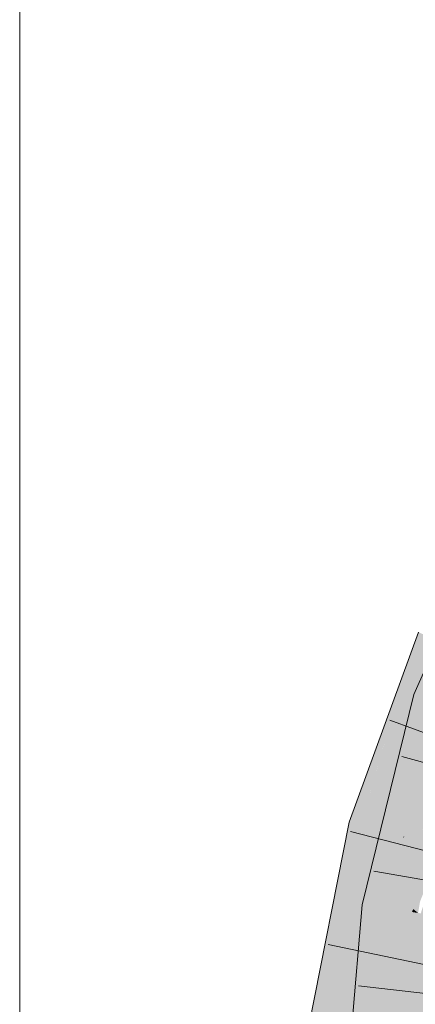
# Model space of a CAD drawing. Extents: x -620 to 3480, y 62 to 1107.
# Tile 220 of 256: x 170.815 to 171.692, y 818.022 to 820.202. Entities that reach past the tile are written whole.
import ezdxf

# ---------------------------------------------------------------- set-up
doc = ezdxf.new("R2010")
doc.units = 0
doc.layers.get('0').update_dxf_attribs({"lineweight": 35})
doc.layers.add('E_Detail_Linie_Text_Bem', color=7, linetype='Continuous', lineweight=13)
doc.layers.add('E_Leerrohr 32-A06G9GVS8I', color=7, linetype='Continuous', lineweight=9, true_color=0x00b300)
doc.layers.add('E_Leerrohr 32-Shading', color=7, linetype='Continuous', lineweight=9, true_color=0x00b300)

# ---------------------------------------------------------------- blocks, each defined once
blk = doc.blocks.new('Shading-A06G9GDP8I', base_point=(250.5309, 772.3447))
at = {"layer": 'E_Leerrohr 32-Shading', "color": 83, "true_color": 0x7fbd7f}
for points in [[(171.7725, 818.8959), (171.6888, 818.7076), (171.7001, 818.7038)], [(171.6995, 818.8457), (171.6766, 818.7831), (171.5809, 818.4157), (171.5715, 818.4182)], [(171.6995, 818.8457), (171.5809, 818.4157), (171.7327, 818.8303)], [(171.6191, 818.5836), (171.6766, 818.7831), (171.6046, 818.5867)], [(171.6595, 818.4348), (171.6888, 818.7076), (171.5833, 818.2406), (171.6081, 818.3781)], [(171.6888, 818.7076), (171.6595, 818.4348), (171.7001, 818.7038)], [(171.6595, 818.4348), (171.7235, 818.6959), (171.7001, 818.7038)], [(171.5715, 818.4182), (171.6191, 818.5836), (171.5454, 818.4249), (171.6046, 818.5867)], [(171.6595, 818.4348), (171.5833, 818.2406), (171.6109, 818.2366)], [(171.562, 818.3202), (171.5454, 818.4249), (171.4402, 817.7093), (171.5021, 818.2057)], [(171.5454, 818.4249), (171.562, 818.3202), (171.5715, 818.4182)], [(171.562, 818.3202), (171.5809, 818.4157), (171.5715, 818.4182)], [(171.6081, 818.3781), (171.5747, 818.2419), (171.5833, 818.2406)], [(171.562, 818.3202), (171.4402, 817.7093), (171.4412, 817.7092)], [(171.6257, 817.6855), (171.7755, 818.3286), (171.6987, 818.102), (171.7076, 818.138)], [(171.5818, 817.9065), (171.5845, 817.9331), (171.5443, 817.8918), (171.5747, 818.2419)], [(171.5747, 818.2419), (171.5845, 817.9331), (171.5833, 818.2406)], [(171.5845, 817.9331), (171.6109, 818.2366), (171.5833, 818.2406)], [(171.5021, 818.2057), (171.4049, 817.7138), (171.4402, 817.7093)], [(171.6257, 817.6855), (171.6987, 818.102), (171.6165, 817.6866)], [(171.6257, 817.6855), (171.7029, 817.9348), (171.7223, 818.1003), (171.7354, 818.0992)]]:
    blk.add_solid(points, dxfattribs=at)
at = {"layer": 'E_Leerrohr 32-Shading', "color": 83, "true_color": 0x7fd57f}
for points in [[(171.7327, 818.8303), (171.5809, 818.4157), (171.7586, 818.8184), (171.6647, 818.394)], [(171.6647, 818.394), (171.6664, 818.3935), (171.7586, 818.8184), (171.8129, 818.7933)], [(171.6679, 818.3931), (171.8129, 818.7933), (171.6664, 818.3935)], [(171.6679, 818.3931), (171.7383, 818.5066), (171.8129, 818.7933), (171.8204, 818.7756)], [(171.8073, 818.6677), (171.7235, 818.6959), (171.6922, 818.418), (171.6595, 818.4348)], [(171.6951, 818.3861), (171.7087, 818.4095), (171.6679, 818.3931), (171.7383, 818.5065)], [(171.6922, 818.418), (171.6595, 818.4348), (171.6226, 818.2841)], [(171.6647, 818.394), (171.5809, 818.4157), (171.6367, 818.2843), (171.562, 818.3202)], [(171.6226, 818.2841), (171.7274, 818.3998), (171.6922, 818.418)], [(171.6226, 818.2841), (171.6874, 818.2327), (171.7274, 818.3998), (171.7111, 818.3007)], [(171.6664, 818.3935), (171.6647, 818.394), (171.6441, 818.2808), (171.6367, 818.2843)], [(171.6951, 818.3861), (171.6679, 818.3931), (171.6441, 818.2808), (171.6657, 818.3897)], [(171.6679, 818.3931), (171.6664, 818.3935), (171.6657, 818.3897)], [(171.7011, 818.3845), (171.6951, 818.3861), (171.678, 818.3091), (171.6863, 818.368)], [(171.7011, 818.3845), (171.678, 818.3091), (171.6859, 818.3158)], [(171.752, 818.3713), (171.7011, 818.3845), (171.6859, 818.3158)], [(171.6228, 817.9205), (171.7036, 818.127), (171.6352, 818.0079), (171.752, 818.3713)], [(171.6863, 818.368), (171.6441, 818.2808), (171.678, 818.3091)], [(171.752, 818.3713), (171.6859, 818.3158), (171.6515, 818.1224), (171.6665, 818.2285)], [(171.562, 818.3202), (171.4412, 817.7092), (171.6441, 818.2808), (171.5289, 817.6979)], [(171.6188, 818.1526), (171.5891, 817.8645), (171.678, 818.3091), (171.6352, 818.0079)], [(171.6188, 818.1526), (171.678, 818.3091), (171.6441, 818.2808)], [(171.6859, 818.3158), (171.678, 818.3091), (171.6665, 818.2285)], [(171.6874, 818.2327), (171.6984, 818.2239), (171.7111, 818.3007)], [(171.6109, 818.2366), (171.685, 818.2259), (171.6226, 818.2841), (171.6874, 818.2327)], [(171.6109, 818.2366), (171.5845, 817.9331), (171.6984, 818.2239), (171.6706, 817.9047)], [(171.685, 818.2259), (171.6984, 818.2239), (171.6874, 818.2327)], [(171.7859, 818.2113), (171.6706, 817.9047), (171.6527, 817.4525), (171.6313, 817.4529)], [(171.7859, 818.2113), (171.6527, 817.4525), (171.7533, 817.8368)], [(171.6984, 818.2239), (171.6706, 817.9047), (171.7725, 818.2132)], [(171.6706, 817.9047), (171.7859, 818.2113), (171.7725, 818.2132)], [(171.5353, 817.6971), (171.5891, 817.8645), (171.5289, 817.6979), (171.6188, 818.1526)], [(171.5761, 817.6918), (171.6165, 817.6866), (171.5846, 817.7958), (171.6987, 818.102)], [(171.5846, 817.7958), (171.6987, 818.102), (171.5874, 817.83), (171.694, 818.1024)]]:
    blk.add_solid(points, dxfattribs=at)
blk = doc.blocks.new('Referenz-A06G9GVT8I')
at = {"layer": 'E_Detail_Linie_Text_Bem', "linetype": 'Continuous', "ltscale": 0.13}
blk.add_line((170.8155, 812.1011), (170.8155, 821.2812), dxfattribs=at)
at = {"layer": 'E_Leerrohr 32-A06G9GVS8I', "linetype": 'Continuous', "ltscale": 0.13}
for p, q in [((171.6888, 818.7076), (171.8677, 819.1101)), ((171.5454, 818.4249), (171.6995, 818.8457)), ((171.5747, 818.2419), (171.6888, 818.7076)), ((171.8563, 818.5701), (171.6356, 818.6509)), ((171.8889, 818.5073), (171.6625, 818.5705)), ((171.4049, 817.7138), (171.5454, 818.4249)), ((171.7766, 818.3459), (171.5489, 818.4041)), ((171.8318, 818.2759), (171.6004, 818.3164)), ((171.5064, 817.4559), (171.5747, 818.2419)), ((171.7293, 818.1057), (171.4993, 818.1538)), ((171.7999, 818.0353), (171.5665, 818.0626))]:
    blk.add_line(p, q, dxfattribs=at)

msp = doc.modelspace()

# ---------------------------------------------------------------- block references
at = {"color": 8, "lineweight": 25, "ltscale": 0.25, "true_color": 0x808080}
msp.add_blockref('Referenz-A06G9GVT8I', (0, 0), dxfattribs=at)
msp.add_blockref('Shading-A06G9GDP8I', (250.5309, 772.3447))

doc.saveas('drawing.dxf')
